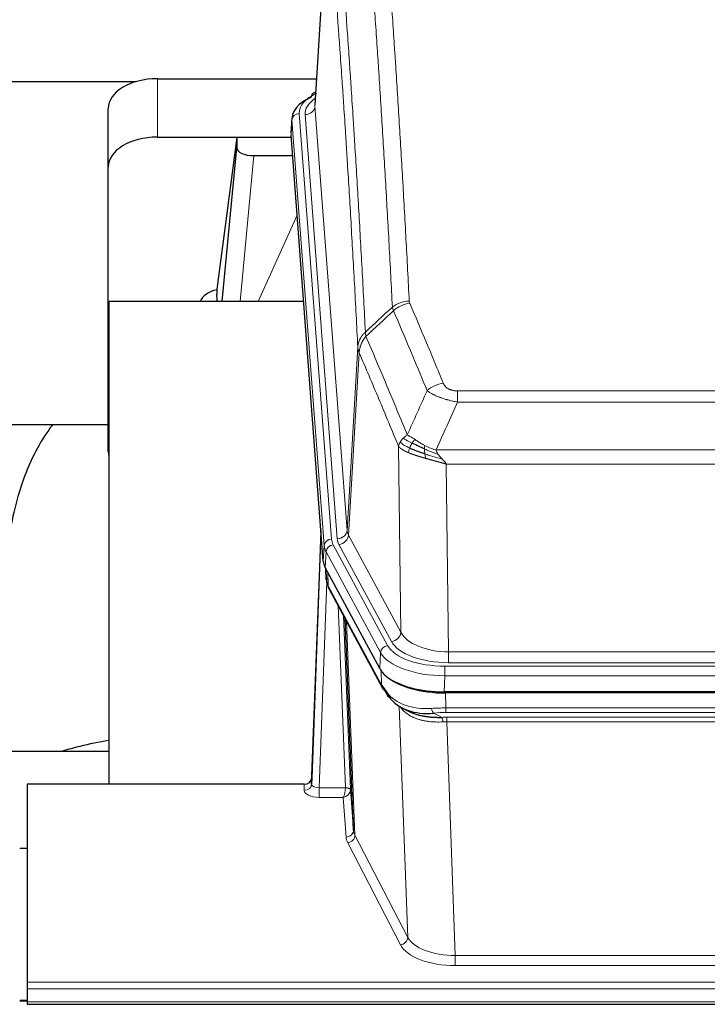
# Model space of a CAD drawing. Header units: inches. Extents: x 0 to 23760, y -13 to 16800.
# Tile 235 of 256: x 16444 to 16724, y 13635 to 14036. Entities that reach past the tile are written whole.
import ezdxf

# ---------------------------------------------------------------- set-up
doc = ezdxf.new("R2010")
doc.units = ezdxf.units.IN
doc.layers.add('1', color=7, linetype='Continuous', true_color=0xffffff)

msp = doc.modelspace()

# ---------------------------------------------------------------- linework, layer by layer
at = {"layer": '1', "color": 2, "linetype": 'Continuous', "lineweight": 25}
for p, q in [((16569.875, 14088.256), (16564.625, 14001.62)), ((16500.446, 14012.218), (16565.268, 14012.218)), ((16325.633, 14011.014), (16491.817, 14011.014)), ((16564.936, 14006.762), (16563.993, 14006.327)), ((16480.446, 13976.242), (16480.446, 14000.044)), ((16555.246, 13996.269), (16554.865, 13989.986)), ((16500.446, 13988.416), (16554.932, 13988.416)), ((16532.757, 13988.327), (16524.709, 13926.541)), ((16554.94, 13988.327), (16532.757, 13988.327)), ((16532.757, 13988.327), (16532.757, 13984.096)), ((16567.989, 13815.75), (16554.871, 13989.203)), ((16526.846, 13921.44), (16532.757, 13984.096)), ((16539.73, 13980.876), (16555.501, 13980.876)), ((16480.446, 13860.588), (16480.446, 13976.242)), ((16524.708, 13926.535), (16524.709, 13926.541)), ((16524.708, 13926.535), (16524.708, 13924.349)), ((16480.733, 13921.439), (16480.733, 13724.872)), ((16560.002, 13921.439), (16480.733, 13921.439)), ((16408.796, 13871.36), (16480.47, 13871.36)), ((16567.052, 13828.131), (16563.294, 13727.492)), ((16563.284, 13724.956), (16566.972, 13823.737)), ((16591.028, 13771.958), (16568.773, 13813.172)), ((16568.901, 13812.935), (16569.264, 13808.134)), ((16569.258, 13808.247), (16569.087, 13812.591)), ((16569.258, 13808.247), (16569.264, 13808.134)), ((16570.402, 13804.338), (16592.149, 13764.062)), ((16580.309, 13706.127), (16576.881, 13792.338)), ((16833.596, 13762.52), (16617.19, 13762.52)), ((16833.005, 13762.038), (16617.781, 13762.038)), ((16600.291, 13755.886), (16603.034, 13754.499)), ((16480.731, 13738.211), (16408.734, 13738.211)), ((16563.294, 13727.492), (16563.284, 13724.956)), ((16447.393, 13724.871), (16447.393, 13644.236)), ((16560.296, 13724.871), (16447.393, 13724.871)), ((16579.08, 13722.745), (16580.309, 13706.127)), ((16447.393, 13698.672), (16444.393, 13698.672)), ((16447.393, 13644.236), (16447.393, 13641.502)), ((16447.393, 13641.502), (16447.393, 13636.254)), ((16447.47, 13636.745), (16444.45, 13636.745)), ((16447.393, 13636.254), (16447.393, 13635.239)), ((16447.393, 13635.239), (17004.393, 13635.239))]:
    msp.add_line(p, q, dxfattribs=at)
at = {"layer": '1', "color": 110, "linetype": 'Continuous', "lineweight": 13}
for p, q in [((16569.877, 14087.634), (16564.629, 14001.044)), ((16500.446, 13988.416), (16500.446, 14012.218)), ((16564.629, 14001.044), (16577.696, 13828.271)), ((16555.252, 13995.483), (16554.871, 13989.203)), ((16568.362, 13822.122), (16555.252, 13995.483)), ((16558.246, 13998.053), (16571.356, 13824.692)), ((16560.637, 13997.618), (16573.704, 13824.845)), ((16539.73, 13980.876), (16534.123, 13921.44)), ((16541.535, 13921.44), (16557.332, 13956.662)), ((16577.696, 13828.271), (16582.072, 13902.948)), ((16582.628, 13900.614), (16578.277, 13826.362)), ((16622.722, 13885.067), (16828.064, 13885.067)), ((16622.722, 13880.503), (16622.722, 13885.067)), ((16828.064, 13880.503), (16622.722, 13880.503)), ((16599.629, 13786.819), (16598.671, 13862.469)), ((16613.99, 13861.024), (16836.796, 13861.024)), ((16832.683, 13855.28), (16618.103, 13855.28)), ((16618.103, 13855.28), (16619.071, 13778.784)), ((16578.277, 13826.362), (16599.629, 13786.819)), ((16567.989, 13815.75), (16568.362, 13822.122)), ((16569.147, 13819.545), (16568.773, 13813.172)), ((16591.321, 13778.479), (16569.147, 13819.545)), ((16572.054, 13822.401), (16594.228, 13781.336)), ((16595.753, 13783.01), (16574.401, 13822.554)), ((16568.904, 13812.931), (16569.258, 13808.247)), ((16569.824, 13811.225), (16570.043, 13805.668)), ((16569.407, 13807.276), (16566.276, 13723.424)), ((16570.043, 13805.668), (16591.79, 13765.392)), ((16577.083, 13723.511), (16574.06, 13797.562)), ((16576.187, 13793.622), (16579.08, 13722.745)), ((16577.427, 13791.327), (16580.894, 13704.116)), ((16591.028, 13771.958), (16591.321, 13778.479)), ((16619.071, 13774.37), (16619.071, 13778.784)), ((16619.071, 13778.784), (16831.715, 13778.784)), ((16591.79, 13765.392), (16591.614, 13771.028)), ((16617.483, 13772.946), (16833.303, 13772.946)), ((16617.483, 13769.041), (16617.483, 13772.946)), ((16831.715, 13774.37), (16619.071, 13774.37)), ((16617.483, 13769.041), (16617.19, 13762.52)), ((16833.303, 13769.041), (16617.483, 13769.041)), ((16617.781, 13762.038), (16617.972, 13755.947)), ((16602.379, 13662.502), (16598.943, 13756.642)), ((16617.972, 13754.081), (16617.972, 13755.947)), ((16617.972, 13755.947), (16832.814, 13755.947)), ((16612.948, 13753.853), (16616.401, 13752.108)), ((16832.814, 13754.081), (16617.972, 13754.081)), ((16618.314, 13750.274), (16618.314, 13752.139)), ((16618.314, 13752.139), (16832.472, 13752.139)), ((16618.314, 13750.274), (16621.788, 13655.098)), ((16832.472, 13750.274), (16618.314, 13750.274)), ((16560.285, 13722.423), (16560.296, 13724.871)), ((16566.276, 13723.424), (16566.276, 13719.509)), ((16566.276, 13723.424), (16577.082, 13723.424)), ((16566.276, 13719.509), (16576.119, 13719.509)), ((16577.312, 13703.36), (16576.119, 13719.509)), ((16580.894, 13704.116), (16602.379, 13662.502)), ((16599.471, 13659.439), (16577.986, 13701.053)), ((16621.788, 13655.098), (16621.788, 13650.997)), ((16621.788, 13655.098), (16828.998, 13655.098)), ((16828.998, 13650.997), (16621.788, 13650.997)), ((16447.393, 13644.236), (17004.393, 13644.236)), ((16447.393, 13641.502), (17004.393, 13641.502)), ((16444.45, 13636.519), (16447.47, 13636.519)), ((16447.393, 13636.254), (17004.393, 13636.254))]:
    msp.add_line(p, q, dxfattribs=at)
at = {"layer": '1', "color": 2, "linetype": 'Continuous', "lineweight": 25}
for centre, major_axis, ratio, start_param, end_param in [((16500.446, 14000.044), (-20, 0), 0.608706, 4.712389, 6.2831853), ((16582.265, 13995.766), (-27.03, 0.194), 0.4633579, 5.502135, 6.3212481), ((16565.251, 14003.603), (1.258, -2.724), 0.6272114, 3.1415983, 4.0254232), ((16500.446, 13976.242), (-20, 0), 0.608706, 4.712389, 6.2831853), ((16539.784, 13984.121), (7.027, 0.031), 0.4617281, 3.1395348, 4.7027345), ((16527.587, 13919.361), (10.208, 0), 0.7029015, 1.8567446, 2.8477011), ((16527.587, 13727.956), (-10.152, 515.152), 0.0020796, 5.097374, 5.1034778), ((16500.446, 13860.588), (-20, 0), 0.608706, 0, 0.1694742), ((16595.009, 13816.189), (27.037, 0.006), 0.4611335, 3.1763491, 3.3855005), ((16597.052, 13788.458), (-27.174, 22.247), 0.2659544, 0.2482962, 0.2802766), ((16595.902, 13817.734), (26.161, 11.46), 0.4493681, 3.0159633, 3.1613144), ((16573.756, 13806.559), (3.584, 1.776), 0.8816114, 2.7716102, 3.1419462), ((16617.248, 13775.004), (27.023, 0.034), 0.4619935, 3.3853572, 3.670307), ((16617.807, 13774.513), (27.01, 0.015), 0.4618579, 3.6271853, 4.7111791), ((16617.248, 13775.004), (27.023, 0.034), 0.4619935, 3.670307, 4.7096668), ((16618.622, 13748.513), (-27.355, 20.182), 0.1876908, 0.3765826, 0.5974134), ((16595.669, 13765.963), (3.52, 1.9), 0.8606628, 3.1415888, 3.5094104), ((16615.925, 13745.65), (-23.434, 19.972), 0.1471226, 0.3626514, 0.5834823), ((16597.446, 13763.281), (3.195, 2.407), 0.6715965, 2.6043549, 3.391291), ((16617.719, 13777.33), (23.359, 16.381), 0.7286412, 3.1732971, 4.057134), ((16560.296, 13727.584), (3, 0.002), 0.9042699, 4.7116987, 6.2488686)]:
    msp.add_ellipse(centre, major_axis=major_axis, ratio=ratio, start_param=start_param, end_param=end_param, dxfattribs=at)
at = {"layer": '1', "color": 110, "linetype": 'Continuous', "lineweight": 13}
for centre, major_axis, ratio, start_param, end_param in [((16582.265, 13998.427), (-24.034, 0.016), 0.461198, 5.4992389, 6.318352), ((16584.657, 13997.992), (-24.034, 0.016), 0.461198, 5.6862399, 6.318352), ((16565.251, 14003.603), (1.258, -2.724), 0.6272114, 2.6666598, 3.1415983), ((16560.637, 14001.166), (3.989, 0.302), 0.8864705, 4.6454478, 6.1638843), ((16558.246, 13995.392), (2.991, 0.226), 0.8864705, 1.5038552, 3.0222916), ((16603.026, 13913.319), (-9.987, -0.512), 0.8285973, 4.6699673, 5.4273767), ((16603.213, 13912.527), (-9.188, -3.948), 0.8056434, 4.3791539, 5.1247913), ((16616.875, 13880.065), (-9.245, -3.812), 0.7933159, 4.3962573, 5.1392153), ((16566.972, 13821.585), (0.214, 6.443), 0.0117452, 0.5090713, 1.2305416), ((16573.704, 13828.393), (3.989, 0.302), 0.8864705, 4.6454478, 6.1638843), ((16597.722, 13828.783), (20.038, 0.241), 0.4621297, 3.1708089, 3.3799603), ((16569.97, 13823.646), (2.998, -0.112), 0.4302668, 3.1576572, 3.7226285), ((16571.356, 13822.031), (2.991, 0.226), 0.8864705, 1.5038552, 3.0222916), ((16595.374, 13825.083), (24.033, 0.005), 0.4611335, 3.1763491, 3.3855005), ((16597.722, 13825.235), (24.033, 0.005), 0.4611335, 3.1763491, 3.3855005), ((16574.401, 13826.102), (3.52, 1.9), 0.8606628, 4.2773553, 5.7957917), ((16595.374, 13822.422), (-27.028, 0.171), 0.4605352, 0.0378207, 0.2469722), ((16572.054, 13819.74), (2.64, 1.425), 0.8606628, 1.1357626, 2.6541991), ((16597.053, 13788.458), (-27.539, 20.422), 0.1820472, 0.3394726, 0.3714525), ((16573.922, 13806.238), (3.52, 1.9), 0.8606628, 2.7414655, 3.1415888), ((16595.753, 13786.558), (3.52, 1.9), 0.8606628, 4.2773553, 5.7957917), ((16618.992, 13785.843), (-24.002, 0.049), 0.477994, 0.2537759, 1.5750883), ((16618.992, 13789.391), (-20.002, 0.126), 0.5302672, 0.2567917, 1.5781041), ((16594.228, 13778.675), (2.64, 1.425), 0.8606628, 1.1357626, 2.6541991), ((16617.534, 13784.043), (24.02, 0.03), 0.4619935, 3.3853572, 4.7096668), ((16617.534, 13781.382), (-27.018, 0.111), 0.4567867, 0.246464, 1.5707737), ((16595.669, 13765.963), (3.52, 1.9), 0.8606628, 2.7414655, 3.1415888), ((16617.719, 13777.33), (25.329, 12.681), 0.6929209, 3.2824386, 4.1662755), ((16618.622, 13748.513), (-27.015, 0.091), 0.2751837, 4.7373543, 4.9581852), ((16612.948, 13757.688), (-0.368, 3.983), 0.2964475, 2.0527062, 2.8396422), ((16618.622, 13744.678), (-23.017, 0.318), 0.4083138, 4.7462544, 4.9670852), ((16619.104, 13742.327), (-24.025, 0.387), 0.4081206, 4.7518285, 4.8316761), ((16616.401, 13748.273), (0.131, -3.998), 0.1099517, 2.0830946, 2.8518059), ((16619.104, 13738.491), (-20.023, 0.877), 0.5868264, 4.777515, 4.8573626), ((16560.285, 13725.047), (-3, 0.013), 0.8746179, 1.5745081, 3.1116779), ((16566.289, 13725.047), (3.004, 0.138), 0.5390598, 3.1127167, 4.683513), ((16576.119, 13722.132), (0.506, 2.997), 0.2740591, 3.694004, 5.2037138), ((16576.083, 13723.479), (-1.001, 0.011), 0.9036669, 3.0924534, 3.1882188), ((16577.082, 13722.563), (1.996, -0.13), 0.4297663, 0.0674602, 1.5988341), ((16577.083, 13722.65), (1.998, 0.082), 0.4302193, 0.0160628, 1.553239), ((16576.083, 13722.618), (2.996, 0.15), 0.8842154, 6.1784611, 6.2742266), ((16566.289, 13722.423), (6.003, 0.008), 0.4854373, 3.1388974, 4.7096937), ((16576.119, 13722.132), (2.669, 1.608), 0.8008031, 4.262859, 5.7725688), ((16577.312, 13705.984), (-2.992, -0.221), 0.8740585, 1.5062672, 3.1117425), ((16600.312, 13703.758), (-23.014, 0.002), 0.4845187, 0.0358431, 0.2451673), ((16577.986, 13703.677), (-2.666, -1.376), 0.8484453, 1.1579292, 2.76165), ((16600.312, 13706.382), (-20.016, 0.121), 0.4848834, 0.0387668, 0.248091), ((16599.471, 13662.063), (-2.666, -1.376), 0.8484453, 1.1579292, 2.76165), ((16621.794, 13662.148), (23.012, 0.004), 0.4845836, 3.3866449, 4.7120269), ((16621.794, 13664.772), (-20.013, 0.104), 0.483363, 0.2476114, 1.5729934)]:
    msp.add_ellipse(centre, major_axis=major_axis, ratio=ratio, start_param=start_param, end_param=end_param, dxfattribs=at)
for points, knots in [([(16591.068, 14104.259), (16591.625, 14097.64), (16592.726, 14084.149), (16594.333, 14063.165), (16595.376, 14048.676), (16596.146, 14037.621), (16596.529, 14032.047), (16596.907, 14026.403), (16597.158, 14022.624), (16597.284, 14020.727), (16597.907, 14011.203), (16598.398, 14003.461), (16599.124, 13991.666), (16599.364, 13987.704), (16599.839, 13979.721), (16600.075, 13975.7), (16600.777, 13963.547), (16601.698, 13947.105), (16602.588, 13930.187), (16603.026, 13921.608)], [0, 0, 0, 0, 0.125, 0.25, 0.375, 0.375, 0.4375, 0.46875, 0.46875, 0.5, 0.5, 0.625, 0.625, 0.6875, 0.6875, 0.75, 0.75, 0.875, 1, 1, 1, 1]), ([(16596.158, 13919.232), (16595.72, 13927.8), (16594.829, 13944.699), (16593.907, 13961.122), (16593.204, 13973.26), (16592.968, 13977.277), (16592.491, 13985.25), (16592.251, 13989.207), (16591.525, 14000.988), (16591.033, 14008.721), (16590.408, 14018.234), (16590.283, 14020.129), (16590.031, 14023.903), (16589.653, 14029.541), (16589.27, 14035.109), (16588.498, 14046.15), (16587.454, 14060.623), (16585.845, 14081.583), (16584.742, 14095.058), (16584.184, 14101.67)], [0, 0, 0, 0, 0.125, 0.25, 0.25, 0.3125, 0.3125, 0.375, 0.375, 0.5, 0.5, 0.53125, 0.53125, 0.5625, 0.625, 0.625, 0.75, 0.875, 1, 1, 1, 1]), ([(16572.932, 14094.25), (16573.504, 14087.559), (16574.631, 14073.916), (16576.277, 14052.675), (16577.343, 14037.995), (16578.131, 14026.792), (16578.523, 14021.142), (16578.974, 14014.464), (16579.167, 14011.584), (16579.295, 14009.661), (16579.359, 14008.696), (16579.677, 14003.867), (16580.057, 13998.023), (16580.495, 13991.123), (16580.681, 13988.148), (16580.806, 13986.161), (16580.867, 13985.165), (16581.424, 13976.187), (16582.396, 13959.98), (16583.807, 13934.927), (16584.716, 13917.731), (16585.162, 13909.009)], [0, 0, 0, 0, 0.125, 0.25, 0.375, 0.375, 0.4375, 0.46875, 0.484375, 0.484375, 0.5, 0.5, 0.5625, 0.59375, 0.609375, 0.609375, 0.625, 0.625, 0.75, 0.875, 1, 1, 1, 1]), ([(16582.072, 13902.948), (16581.627, 13911.642), (16580.722, 13928.784), (16579.315, 13953.758), (16578.345, 13969.916), (16577.79, 13978.866), (16577.728, 13979.859), (16577.605, 13981.84), (16577.419, 13984.806), (16576.982, 13991.685), (16576.603, 13997.511), (16576.285, 14002.326), (16576.222, 14003.288), (16576.094, 14005.206), (16575.902, 14008.077), (16575.452, 14014.735), (16575.062, 14020.368), (16574.276, 14031.539), (16573.212, 14046.175), (16571.571, 14067.357), (16570.447, 14080.961), (16569.877, 14087.634)], [0, 0, 0, 0, 0.125, 0.25, 0.375, 0.375, 0.390625, 0.390625, 0.40625, 0.4375, 0.5, 0.5, 0.515625, 0.515625, 0.53125, 0.5625, 0.625, 0.625, 0.75, 0.875, 1, 1, 1, 1]), ([(16603.213, 13920.813), (16603.157, 13920.944), (16603.114, 13921.075), (16603.052, 13921.34), (16603.033, 13921.474), (16603.026, 13921.608)], [0, 0, 0, 0, 0.5, 0.5, 1, 1, 1, 1]), ([(16603.213, 13920.813), (16605.499, 13915.472), (16607.78, 13910.086), (16611.196, 13901.937), (16612.333, 13899.21), (16614.606, 13893.732), (16615.741, 13890.982), (16616.875, 13888.221)], [0, 0, 0, 0, 0.5, 0.5, 0.75, 0.75, 1, 1, 1, 1]), ([(16610.295, 13885.163), (16609.159, 13887.922), (16608.023, 13890.67), (16605.748, 13896.142), (16604.609, 13898.867), (16601.189, 13907.008), (16598.905, 13912.39), (16596.617, 13917.726)], [0, 0, 0, 0, 0.25, 0.25, 0.5, 0.5, 1, 1, 1, 1]), ([(16582.072, 13902.948), (16582.073, 13902.963), (16582.075, 13902.993), (16582.078, 13903.037), (16582.081, 13903.082), (16582.085, 13903.127), (16582.089, 13903.172), (16582.093, 13903.217), (16582.097, 13903.261), (16582.102, 13903.306), (16582.107, 13903.351), (16582.112, 13903.396), (16582.117, 13903.44), (16582.123, 13903.485), (16582.128, 13903.53), (16582.135, 13903.574), (16582.141, 13903.619), (16582.147, 13903.663), (16582.154, 13903.708), (16582.161, 13903.752), (16582.169, 13903.797), (16582.176, 13903.841), (16582.184, 13903.886), (16582.192, 13903.93), (16582.201, 13903.975), (16582.209, 13904.019), (16582.218, 13904.063), (16582.227, 13904.107), (16582.237, 13904.152), (16582.246, 13904.196), (16582.256, 13904.24), (16582.266, 13904.284), (16582.277, 13904.328), (16582.287, 13904.372), (16582.298, 13904.416), (16582.309, 13904.46), (16582.321, 13904.504), (16582.332, 13904.548), (16582.344, 13904.592), (16582.356, 13904.635), (16582.369, 13904.679), (16582.381, 13904.723), (16582.394, 13904.766), (16582.407, 13904.81), (16582.421, 13904.853), (16582.434, 13904.897), (16582.448, 13904.94), (16582.462, 13904.983), (16582.477, 13905.027), (16582.491, 13905.07), (16582.506, 13905.113), (16582.521, 13905.156), (16582.536, 13905.199), (16582.552, 13905.242), (16582.568, 13905.285), (16582.584, 13905.328), (16582.6, 13905.37), (16582.616, 13905.413), (16582.633, 13905.456), (16582.65, 13905.498), (16582.667, 13905.541), (16582.685, 13905.583), (16582.703, 13905.625), (16582.721, 13905.668), (16582.739, 13905.71), (16582.757, 13905.752), (16582.776, 13905.794), (16582.795, 13905.836), (16582.814, 13905.878), (16582.833, 13905.92), (16582.853, 13905.961), (16582.873, 13906.003), (16582.893, 13906.044), (16582.913, 13906.086), (16582.934, 13906.127), (16582.954, 13906.169), (16582.982, 13906.222), (16583.015, 13906.287), (16583.056, 13906.364), (16583.098, 13906.44), (16583.14, 13906.516), (16583.183, 13906.592), (16583.227, 13906.668), (16583.272, 13906.743), (16583.318, 13906.818), (16583.364, 13906.893), (16583.411, 13906.967), (16583.459, 13907.041), (16583.508, 13907.114), (16583.557, 13907.188), (16583.608, 13907.26), (16583.658, 13907.333), (16583.71, 13907.405), (16583.763, 13907.477), (16583.816, 13907.548), (16583.87, 13907.619), (16583.924, 13907.69), (16583.98, 13907.76), (16584.036, 13907.83), (16584.093, 13907.899), (16584.15, 13907.968), (16584.208, 13908.036), (16584.267, 13908.104), (16584.327, 13908.172), (16584.387, 13908.239), (16584.448, 13908.306), (16584.509, 13908.372), (16584.572, 13908.438), (16584.635, 13908.504), (16584.698, 13908.569), (16584.763, 13908.633), (16584.827, 13908.697), (16584.893, 13908.761), (16584.959, 13908.824), (16585.026, 13908.886), (16585.093, 13908.948), (16585.139, 13908.989), (16585.162, 13909.009)], [0, 0, 0, 0, 0.0066687, 0.0133374, 0.0200061, 0.0266746, 0.0333432, 0.0400116, 0.0466801, 0.0533484, 0.0600168, 0.066685, 0.0733532, 0.0800214, 0.0866895, 0.0933575, 0.1000255, 0.1066935, 0.1133614, 0.1200292, 0.126697, 0.1333647, 0.1400324, 0.1467001, 0.1533676, 0.1600352, 0.1667026, 0.1733701, 0.1800374, 0.1867047, 0.193372, 0.2000392, 0.2067064, 0.2133735, 0.2200405, 0.2267075, 0.2333745, 0.2400414, 0.2467082, 0.253375, 0.2600418, 0.2667085, 0.2733751, 0.2800417, 0.2867082, 0.2933747, 0.3000412, 0.3067075, 0.3133739, 0.3200401, 0.3267064, 0.3333725, 0.3400387, 0.3467047, 0.3533708, 0.3600367, 0.3667026, 0.3733685, 0.3800343, 0.3867001, 0.3933658, 0.4000315, 0.4066971, 0.4133626, 0.4200281, 0.4266936, 0.433359, 0.4400243, 0.4466896, 0.4533549, 0.4600201, 0.4666852, 0.4733503, 0.4800154, 0.4866804, 0.4933453, 0.5000102, 0.5125098, 0.5250093, 0.5375088, 0.5500082, 0.5625077, 0.5750071, 0.5875066, 0.600006, 0.6125054, 0.6250049, 0.6375043, 0.6500037, 0.6625032, 0.6750026, 0.6875021, 0.7000016, 0.7125011, 0.7250006, 0.7375001, 0.7499997, 0.7624993, 0.7749989, 0.7874985, 0.7999982, 0.812498, 0.8249977, 0.8374975, 0.8499974, 0.8624973, 0.8749972, 0.8874972, 0.8999973, 0.9124974, 0.9249976, 0.9374978, 0.9499981, 0.9624985, 0.9749989, 0.9874994, 1, 1, 1, 1]), ([(16582.628, 13900.614), (16582.65, 13901.197), (16582.727, 13901.785), (16582.991, 13902.952), (16583.177, 13903.531), (16583.648, 13904.662), (16583.934, 13905.215), (16584.592, 13906.279), (16584.965, 13906.789), (16585.374, 13907.272)], [0, 0, 0, 0, 0.25, 0.25, 0.5, 0.5, 0.75, 0.75, 1, 1, 1, 1]), ([(16585.374, 13907.272), (16585.299, 13907.566), (16585.256, 13907.869), (16585.198, 13908.459), (16585.182, 13908.746), (16585.162, 13909.009)], [0, 0, 0, 0, 0.5, 0.5, 1, 1, 1, 1]), ([(16585.374, 13907.272), (16588.196, 13900.717), (16591.011, 13894.093), (16595.225, 13884.054), (16596.628, 13880.69), (16599.43, 13873.928), (16600.83, 13870.53), (16602.227, 13867.115)], [0, 0, 0, 0, 0.5, 0.5, 0.75, 0.75, 1, 1, 1, 1]), ([(16582.628, 13900.614), (16582.623, 13900.627), (16582.613, 13900.652), (16582.598, 13900.69), (16582.583, 13900.729), (16582.568, 13900.768), (16582.552, 13900.808), (16582.537, 13900.849), (16582.522, 13900.89), (16582.506, 13900.932), (16582.491, 13900.975), (16582.475, 13901.018), (16582.46, 13901.062), (16582.445, 13901.106), (16582.429, 13901.151), (16582.414, 13901.196), (16582.399, 13901.243), (16582.384, 13901.29), (16582.369, 13901.337), (16582.355, 13901.385), (16582.34, 13901.434), (16582.325, 13901.483), (16582.311, 13901.533), (16582.297, 13901.584), (16582.283, 13901.635), (16582.27, 13901.687), (16582.256, 13901.739), (16582.236, 13901.823), (16582.21, 13901.936), (16582.181, 13902.073), (16582.158, 13902.2), (16582.138, 13902.317), (16582.122, 13902.424), (16582.11, 13902.521), (16582.1, 13902.608), (16582.092, 13902.686), (16582.086, 13902.753), (16582.081, 13902.81), (16582.078, 13902.856), (16582.075, 13902.893), (16582.074, 13902.92), (16582.073, 13902.937), (16582.072, 13902.945), (16582.072, 13902.948)], [0, 0, 0, 0, 0.0155037, 0.0313049, 0.0474035, 0.0637997, 0.0804935, 0.097485, 0.1147743, 0.1323613, 0.1502462, 0.1684289, 0.1869096, 0.2056883, 0.224765, 0.2441397, 0.2638126, 0.2837835, 0.3040527, 0.32462, 0.3454856, 0.3666494, 0.3881116, 0.409872, 0.4319308, 0.454288, 0.4769435, 0.4998975, 0.5635611, 0.6228928, 0.6778927, 0.7285606, 0.7748966, 0.8169007, 0.8545729, 0.8879131, 0.9169214, 0.9415977, 0.9619421, 0.9779545, 0.989635, 0.9969835, 1, 1, 1, 1]), ([(16598.671, 13862.469), (16597.34, 13865.71), (16596.008, 13868.936), (16593.34, 13875.355), (16592.005, 13878.55), (16587.994, 13888.086), (16585.314, 13894.381), (16582.628, 13900.614)], [0, 0, 0, 0, 0.25, 0.25, 0.5, 0.5, 1, 1, 1, 1]), ([(16622.722, 13885.067), (16622.539, 13885.067), (16622.357, 13885.071), (16621.993, 13885.09), (16621.813, 13885.104), (16621.458, 13885.142), (16621.282, 13885.166), (16620.936, 13885.225), (16620.764, 13885.259), (16620.554, 13885.309), (16620.512, 13885.32), (16620.428, 13885.341), (16620.303, 13885.374), (16620.182, 13885.41), (16619.943, 13885.484), (16619.635, 13885.593), (16619.348, 13885.721), (16619.175, 13885.806), (16619.141, 13885.823), (16619.073, 13885.858), (16619.039, 13885.876), (16618.939, 13885.93), (16618.874, 13885.967), (16618.685, 13886.08), (16618.565, 13886.159), (16618.339, 13886.321), (16618.232, 13886.405), (16618.029, 13886.578), (16617.933, 13886.667), (16617.82, 13886.781), (16617.798, 13886.804), (16617.754, 13886.85), (16617.732, 13886.873), (16617.669, 13886.943), (16617.628, 13886.99), (16617.509, 13887.132), (16617.435, 13887.227), (16617.298, 13887.421), (16617.235, 13887.519), (16617.058, 13887.815), (16616.959, 13888.016), (16616.875, 13888.221)], [0, 0, 0, 0, 0.0625, 0.0625, 0.125, 0.125, 0.1875, 0.1875, 0.25, 0.25, 0.265625, 0.265625, 0.28125, 0.3125, 0.3125, 0.375, 0.4375, 0.4375, 0.453125, 0.453125, 0.46875, 0.46875, 0.5, 0.5, 0.5625, 0.5625, 0.625, 0.625, 0.6875, 0.6875, 0.703125, 0.703125, 0.71875, 0.71875, 0.75, 0.75, 0.8125, 0.8125, 0.875, 0.875, 1, 1, 1, 1]), ([(16622.722, 13880.503), (16622.387, 13880.564), (16622.054, 13880.627), (16621.391, 13880.761), (16621.062, 13880.83), (16620.087, 13881.048), (16619.449, 13881.204), (16618.746, 13881.393), (16618.668, 13881.414), (16618.513, 13881.456), (16618.435, 13881.478), (16618.204, 13881.543), (16618.051, 13881.587), (16617.596, 13881.721), (16617.002, 13881.903), (16616.429, 13882.095), (16616.008, 13882.242), (16615.799, 13882.316), (16615.593, 13882.392), (16615.457, 13882.443), (16615.389, 13882.468), (16614.784, 13882.698), (16614.276, 13882.909), (16613.557, 13883.232), (16613.324, 13883.342), (16612.986, 13883.508), (16612.875, 13883.563), (16612.656, 13883.675), (16612.549, 13883.731), (16612.021, 13884.013), (16611.633, 13884.241), (16610.919, 13884.699), (16610.592, 13884.93), (16610.295, 13885.163)], [0, 0, 0, 0, 0.0625, 0.0625, 0.125, 0.125, 0.25, 0.25, 0.265625, 0.265625, 0.28125, 0.28125, 0.3125, 0.3125, 0.375, 0.4375, 0.4375, 0.46875, 0.484375, 0.484375, 0.5, 0.5, 0.625, 0.625, 0.6875, 0.6875, 0.71875, 0.71875, 0.75, 0.75, 0.875, 0.875, 1, 1, 1, 1]), ([(16600.52, 13865.771), (16600.766, 13866.015), (16601.033, 13866.25), (16601.603, 13866.7), (16601.907, 13866.914), (16602.227, 13867.115)], [0, 0, 0, 0, 0.5, 0.5, 1, 1, 1, 1]), ([(16605.403, 13865.22), (16605.104, 13865.414), (16604.814, 13865.602), (16603.687, 13866.322), (16602.921, 13866.788), (16602.227, 13867.115)], [0, 0, 0, 0, 0.25, 0.25, 1, 1, 1, 1]), ([(16598.671, 13862.469), (16598.728, 13862.755), (16598.81, 13863.043), (16599.024, 13863.615), (16599.155, 13863.901), (16599.31, 13864.182)], [0, 0, 0, 0, 0.5, 0.5, 1, 1, 1, 1]), ([(16599.31, 13864.182), (16599.466, 13864.458), (16599.646, 13864.729), (16600.051, 13865.26), (16600.275, 13865.52), (16600.52, 13865.771)], [0, 0, 0, 0, 0.5, 0.5, 1, 1, 1, 1]), ([(16603.193, 13861.767), (16602.758, 13861.971), (16602.348, 13862.175), (16600.818, 13862.99), (16599.922, 13863.598), (16599.31, 13864.182)], [0, 0, 0, 0, 0.25, 0.25, 1, 1, 1, 1]), ([(16604.179, 13863.84), (16603.807, 13864.027), (16603.451, 13864.21), (16602.09, 13864.916), (16601.219, 13865.388), (16600.52, 13865.771)], [0, 0, 0, 0, 0.25, 0.25, 1, 1, 1, 1]), ([(16603.193, 13861.767), (16603.224, 13861.855), (16603.256, 13861.944), (16603.39, 13862.301), (16603.504, 13862.572), (16603.753, 13863.1), (16603.889, 13863.358), (16604.081, 13863.683), (16604.129, 13863.762), (16604.179, 13863.84)], [0, 0, 0, 0, 0.125, 0.125, 0.5, 0.5, 0.875, 0.875, 1, 1, 1, 1]), ([(16604.179, 13863.84), (16604.277, 13863.995), (16604.379, 13864.143), (16604.636, 13864.487), (16604.793, 13864.671), (16605.104, 13864.986), (16605.257, 13865.118), (16605.403, 13865.22)], [0, 0, 0, 0, 0.25, 0.25, 0.625, 0.625, 1, 1, 1, 1]), ([(16609.372, 13862.812), (16609.192, 13862.908), (16609.014, 13863.005), (16608.306, 13863.4), (16607.792, 13863.707), (16606.798, 13864.321), (16606.318, 13864.628), (16605.704, 13865.025), (16605.552, 13865.123), (16605.403, 13865.22)], [0, 0, 0, 0, 0.125, 0.125, 0.5, 0.5, 0.875, 0.875, 1, 1, 1, 1]), ([(16602.703, 13859.921), (16602.691, 13859.926), (16602.668, 13859.936), (16602.633, 13859.951), (16602.598, 13859.966), (16602.562, 13859.981), (16602.526, 13859.997), (16602.489, 13860.012), (16602.452, 13860.028), (16602.415, 13860.045), (16602.377, 13860.061), (16602.339, 13860.078), (16602.3, 13860.095), (16602.262, 13860.112), (16602.223, 13860.129), (16602.183, 13860.147), (16602.143, 13860.165), (16602.103, 13860.183), (16602.063, 13860.201), (16602.022, 13860.219), (16601.981, 13860.238), (16601.94, 13860.257), (16601.898, 13860.276), (16601.856, 13860.296), (16601.814, 13860.316), (16601.772, 13860.336), (16601.729, 13860.356), (16601.686, 13860.376), (16601.643, 13860.397), (16601.599, 13860.418), (16601.556, 13860.439), (16601.512, 13860.46), (16601.468, 13860.482), (16601.423, 13860.504), (16601.379, 13860.526), (16601.334, 13860.549), (16601.29, 13860.571), (16601.245, 13860.594), (16601.199, 13860.617), (16601.154, 13860.641), (16601.109, 13860.665), (16601.063, 13860.688), (16601.018, 13860.713), (16600.972, 13860.737), (16600.926, 13860.762), (16600.88, 13860.787), (16600.834, 13860.812), (16600.788, 13860.838), (16600.742, 13860.863), (16600.696, 13860.89), (16600.649, 13860.916), (16600.603, 13860.942), (16600.557, 13860.969), (16600.511, 13860.996), (16600.465, 13861.024), (16600.418, 13861.052), (16600.372, 13861.079), (16600.326, 13861.108), (16600.28, 13861.136), (16600.234, 13861.165), (16600.188, 13861.194), (16600.142, 13861.223), (16600.097, 13861.253), (16600.051, 13861.283), (16600.006, 13861.313), (16599.96, 13861.343), (16599.915, 13861.374), (16599.87, 13861.405), (16599.825, 13861.436), (16599.781, 13861.468), (16599.736, 13861.5), (16599.692, 13861.532), (16599.648, 13861.564), (16599.605, 13861.597), (16599.561, 13861.63), (16599.518, 13861.663), (16599.475, 13861.697), (16599.433, 13861.731), (16599.39, 13861.765), (16599.349, 13861.8), (16599.307, 13861.834), (16599.266, 13861.869), (16599.225, 13861.905), (16599.185, 13861.94), (16599.145, 13861.976), (16599.105, 13862.012), (16599.066, 13862.049), (16599.028, 13862.086), (16598.99, 13862.123), (16598.952, 13862.16), (16598.915, 13862.198), (16598.878, 13862.236), (16598.842, 13862.274), (16598.807, 13862.312), (16598.772, 13862.351), (16598.738, 13862.39), (16598.704, 13862.43), (16598.682, 13862.456), (16598.671, 13862.469)], [0, 0, 0, 0, 0.0060657, 0.012223, 0.0184718, 0.0248123, 0.0312443, 0.0377679, 0.0443831, 0.0510899, 0.0578883, 0.0647782, 0.0717598, 0.0788329, 0.0859977, 0.093254, 0.1006019, 0.1080414, 0.1155725, 0.1231952, 0.1309095, 0.1387154, 0.1466129, 0.1546019, 0.1626826, 0.1708549, 0.1791188, 0.1874742, 0.1959213, 0.20446, 0.2130903, 0.2218121, 0.2306256, 0.2395307, 0.2485274, 0.2576156, 0.2667955, 0.276067, 0.2854301, 0.2948848, 0.3044311, 0.314069, 0.3237985, 0.3336196, 0.3435324, 0.3535367, 0.3636326, 0.3738202, 0.3840993, 0.3944701, 0.4049324, 0.4154864, 0.426132, 0.4368691, 0.4476979, 0.4586183, 0.4696303, 0.480734, 0.4919292, 0.503216, 0.5145945, 0.5260645, 0.5376262, 0.5492795, 0.5610244, 0.5728609, 0.584789, 0.5968087, 0.60892, 0.621123, 0.6334175, 0.6458037, 0.6582815, 0.6708509, 0.6835119, 0.6962645, 0.7091087, 0.7220445, 0.735072, 0.748191, 0.7614017, 0.774704, 0.7880979, 0.8015834, 0.8151605, 0.8288293, 0.8425896, 0.8564416, 0.8703852, 0.8844204, 0.8985472, 0.9127656, 0.9270756, 0.9414773, 0.9559705, 0.9705554, 0.9852319, 1, 1, 1, 1]), ([(16602.703, 13859.921), (16602.738, 13860.102), (16602.781, 13860.307), (16602.886, 13860.753), (16602.949, 13860.994), (16603.075, 13861.416), (16603.131, 13861.59), (16603.193, 13861.767)], [0, 0, 0, 0, 0.375, 0.375, 0.75, 0.75, 1, 1, 1, 1]), ([(16609.705, 13857.589), (16609.684, 13857.596), (16609.64, 13857.608), (16609.574, 13857.627), (16609.508, 13857.646), (16609.442, 13857.664), (16609.376, 13857.683), (16609.309, 13857.702), (16609.243, 13857.721), (16609.177, 13857.74), (16609.111, 13857.759), (16609.044, 13857.778), (16608.978, 13857.798), (16608.911, 13857.817), (16608.845, 13857.836), (16608.778, 13857.855), (16608.711, 13857.875), (16608.645, 13857.894), (16608.578, 13857.914), (16608.511, 13857.933), (16608.444, 13857.953), (16608.378, 13857.973), (16608.311, 13857.992), (16608.244, 13858.012), (16608.177, 13858.032), (16608.11, 13858.052), (16608.043, 13858.072), (16607.976, 13858.092), (16607.909, 13858.112), (16607.842, 13858.132), (16607.775, 13858.152), (16607.708, 13858.172), (16607.641, 13858.192), (16607.573, 13858.213), (16607.506, 13858.233), (16607.439, 13858.253), (16607.372, 13858.274), (16607.305, 13858.295), (16607.238, 13858.315), (16607.171, 13858.336), (16607.104, 13858.357), (16607.037, 13858.377), (16606.97, 13858.398), (16606.903, 13858.419), (16606.835, 13858.44), (16606.768, 13858.461), (16606.701, 13858.482), (16606.634, 13858.503), (16606.568, 13858.525), (16606.501, 13858.546), (16606.434, 13858.567), (16606.367, 13858.589), (16606.3, 13858.61), (16606.233, 13858.632), (16606.166, 13858.653), (16606.1, 13858.675), (16606.033, 13858.697), (16605.967, 13858.718), (16605.9, 13858.74), (16605.833, 13858.762), (16605.767, 13858.784), (16605.701, 13858.806), (16605.634, 13858.828), (16605.568, 13858.85), (16605.502, 13858.873), (16605.436, 13858.895), (16605.37, 13858.917), (16605.304, 13858.94), (16605.238, 13858.962), (16605.172, 13858.985), (16605.106, 13859.008), (16605.041, 13859.03), (16604.975, 13859.053), (16604.91, 13859.076), (16604.845, 13859.099), (16604.779, 13859.122), (16604.714, 13859.145), (16604.649, 13859.168), (16604.584, 13859.191), (16604.519, 13859.215), (16604.455, 13859.238), (16604.39, 13859.261), (16604.326, 13859.285), (16604.261, 13859.308), (16604.197, 13859.332), (16604.133, 13859.356), (16604.069, 13859.38), (16604.005, 13859.403), (16603.942, 13859.427), (16603.878, 13859.451), (16603.815, 13859.475), (16603.752, 13859.5), (16603.688, 13859.524), (16603.626, 13859.548), (16603.563, 13859.572), (16603.5, 13859.597), (16603.438, 13859.621), (16603.375, 13859.646), (16603.313, 13859.671), (16603.251, 13859.695), (16603.19, 13859.72), (16603.128, 13859.745), (16603.067, 13859.77), (16603.006, 13859.795), (16602.945, 13859.82), (16602.884, 13859.845), (16602.823, 13859.87), (16602.763, 13859.896), (16602.723, 13859.913), (16602.703, 13859.921)], [0, 0, 0, 0, 0.0082024, 0.0164263, 0.0246716, 0.0329384, 0.0412265, 0.0495362, 0.0578672, 0.0662198, 0.0745938, 0.0829892, 0.0914062, 0.0998446, 0.1083045, 0.1167859, 0.1252887, 0.1338131, 0.1423589, 0.1509263, 0.1595151, 0.1681255, 0.1767574, 0.1854108, 0.1940858, 0.2027822, 0.2115002, 0.2202398, 0.2290008, 0.2377835, 0.2465876, 0.2554134, 0.2642606, 0.2731295, 0.2820199, 0.2909319, 0.2998654, 0.3088206, 0.3177973, 0.3267956, 0.3358154, 0.3448569, 0.35392, 0.3630047, 0.3721109, 0.3812388, 0.3903883, 0.3995594, 0.4087522, 0.4179665, 0.4272025, 0.4364601, 0.4457393, 0.4550402, 0.4643627, 0.4737069, 0.4830727, 0.4924601, 0.5018692, 0.5113, 0.5207524, 0.5302265, 0.5397222, 0.5492397, 0.5587788, 0.5683395, 0.577922, 0.5875261, 0.5971519, 0.6067994, 0.6164686, 0.6261595, 0.6358721, 0.6456064, 0.6553624, 0.6651401, 0.6749395, 0.6847606, 0.6946034, 0.704468, 0.7143542, 0.7242622, 0.734192, 0.7441434, 0.7541166, 0.7641115, 0.7741282, 0.7841666, 0.7942268, 0.8043087, 0.8144123, 0.8245377, 0.8346848, 0.8448538, 0.8550444, 0.8652568, 0.875491, 0.885747, 0.8960247, 0.9063242, 0.9166455, 0.9269886, 0.9373534, 0.9477401, 0.9581485, 0.9685787, 0.9790306, 0.9895044, 1, 1, 1, 1]), ([(16609.222, 13861.443), (16609.22, 13861.598), (16609.222, 13861.746), (16609.235, 13862.089), (16609.251, 13862.273), (16609.3, 13862.585), (16609.332, 13862.714), (16609.372, 13862.812)], [0, 0, 0, 0, 0.25, 0.25, 0.625, 0.625, 1, 1, 1, 1]), ([(16614.861, 13859.125), (16613.451, 13859.647), (16612.014, 13860.23), (16610.143, 13861.035), (16609.68, 13861.239), (16609.222, 13861.443)], [0, 0, 0, 0, 0.75, 0.75, 1, 1, 1, 1]), ([(16609.391, 13859.382), (16609.379, 13859.47), (16609.367, 13859.557), (16609.322, 13859.91), (16609.294, 13860.179), (16609.25, 13860.704), (16609.235, 13860.962), (16609.225, 13861.286), (16609.223, 13861.365), (16609.222, 13861.443)], [0, 0, 0, 0, 0.125, 0.125, 0.5, 0.5, 0.875, 0.875, 1, 1, 1, 1]), ([(16613.99, 13861.024), (16612.77, 13861.289), (16611.594, 13861.732), (16610.1, 13862.435), (16609.733, 13862.62), (16609.372, 13862.812)], [0, 0, 0, 0, 0.75, 0.75, 1, 1, 1, 1]), ([(16609.705, 13857.589), (16609.672, 13857.761), (16609.633, 13857.957), (16609.551, 13858.389), (16609.508, 13858.624), (16609.441, 13859.037), (16609.415, 13859.208), (16609.391, 13859.382)], [0, 0, 0, 0, 0.375, 0.375, 0.75, 0.75, 1, 1, 1, 1]), ([(16616.532, 13857.228), (16614.76, 13857.732), (16612.93, 13858.262), (16610.556, 13859.004), (16609.969, 13859.192), (16609.391, 13859.382)], [0, 0, 0, 0, 0.75, 0.75, 1, 1, 1, 1]), ([(16614.861, 13859.125), (16614.743, 13859.283), (16614.632, 13859.44), (16614.384, 13859.834), (16614.259, 13860.071), (16614.073, 13860.546), (16614.011, 13860.785), (16613.99, 13861.024)], [0, 0, 0, 0, 0.25, 0.25, 0.625, 0.625, 1, 1, 1, 1]), ([(16616.532, 13857.228), (16616.458, 13857.308), (16616.384, 13857.387), (16616.088, 13857.705), (16615.866, 13857.942), (16615.439, 13858.416), (16615.234, 13858.653), (16614.981, 13858.968), (16614.92, 13859.046), (16614.861, 13859.125)], [0, 0, 0, 0, 0.125, 0.125, 0.5, 0.5, 0.875, 0.875, 1, 1, 1, 1]), ([(16618.103, 13855.28), (16618.081, 13855.286), (16618.037, 13855.299), (16617.97, 13855.317), (16617.904, 13855.336), (16617.837, 13855.355), (16617.77, 13855.374), (16617.703, 13855.393), (16617.636, 13855.412), (16617.569, 13855.431), (16617.502, 13855.45), (16617.435, 13855.469), (16617.368, 13855.488), (16617.3, 13855.506), (16617.232, 13855.525), (16617.165, 13855.544), (16617.097, 13855.563), (16617.029, 13855.582), (16616.961, 13855.601), (16616.893, 13855.62), (16616.825, 13855.639), (16616.757, 13855.658), (16616.688, 13855.677), (16616.62, 13855.696), (16616.551, 13855.715), (16616.483, 13855.734), (16616.414, 13855.753), (16616.345, 13855.771), (16616.276, 13855.79), (16616.207, 13855.809), (16616.138, 13855.828), (16616.069, 13855.847), (16616, 13855.866), (16615.93, 13855.885), (16615.861, 13855.904), (16615.791, 13855.923), (16615.722, 13855.942), (16615.652, 13855.961), (16615.582, 13855.98), (16615.513, 13856), (16615.443, 13856.019), (16615.373, 13856.038), (16615.303, 13856.057), (16615.232, 13856.076), (16615.162, 13856.095), (16615.092, 13856.114), (16615.022, 13856.133), (16614.951, 13856.152), (16614.881, 13856.171), (16614.81, 13856.19), (16614.74, 13856.21), (16614.669, 13856.229), (16614.598, 13856.248), (16614.527, 13856.267), (16614.457, 13856.286), (16614.386, 13856.305), (16614.315, 13856.325), (16614.244, 13856.344), (16614.173, 13856.363), (16614.101, 13856.382), (16614.03, 13856.402), (16613.959, 13856.421), (16613.888, 13856.44), (16613.816, 13856.46), (16613.745, 13856.479), (16613.673, 13856.498), (16613.602, 13856.518), (16613.53, 13856.537), (16613.459, 13856.556), (16613.387, 13856.576), (16613.315, 13856.595), (16613.244, 13856.614), (16613.172, 13856.634), (16613.1, 13856.653), (16613.028, 13856.673), (16612.956, 13856.692), (16612.884, 13856.712), (16612.812, 13856.731), (16612.74, 13856.751), (16612.668, 13856.77), (16612.596, 13856.79), (16612.524, 13856.81), (16612.452, 13856.829), (16612.38, 13856.849), (16612.308, 13856.868), (16612.235, 13856.888), (16612.163, 13856.908), (16612.091, 13856.928), (16612.019, 13856.947), (16611.947, 13856.967), (16611.874, 13856.987), (16611.802, 13857.006), (16611.73, 13857.026), (16611.657, 13857.046), (16611.585, 13857.066), (16611.513, 13857.086), (16611.44, 13857.106), (16611.368, 13857.126), (16611.296, 13857.145), (16611.223, 13857.165), (16611.151, 13857.185), (16611.078, 13857.205), (16611.006, 13857.225), (16610.934, 13857.245), (16610.861, 13857.265), (16610.789, 13857.286), (16610.717, 13857.306), (16610.644, 13857.326), (16610.572, 13857.346), (16610.5, 13857.366), (16610.427, 13857.386), (16610.355, 13857.406), (16610.283, 13857.427), (16610.211, 13857.447), (16610.138, 13857.467), (16610.066, 13857.488), (16609.994, 13857.508), (16609.922, 13857.528), (16609.85, 13857.549), (16609.777, 13857.569), (16609.729, 13857.583), (16609.705, 13857.589)], [0, 0, 0, 0, 0.007775, 0.0155603, 0.0233558, 0.0311618, 0.038978, 0.0468046, 0.0546416, 0.0624889, 0.0703466, 0.0782147, 0.0860931, 0.093982, 0.1018813, 0.109791, 0.1177112, 0.1256417, 0.1335828, 0.1415343, 0.1494962, 0.1574687, 0.1654516, 0.173445, 0.1814489, 0.1894634, 0.1974883, 0.2055238, 0.2135699, 0.2216264, 0.2296936, 0.2377713, 0.2458596, 0.2539585, 0.2620679, 0.270188, 0.2783187, 0.28646, 0.2946119, 0.3027745, 0.3109477, 0.3191316, 0.3273261, 0.3355314, 0.3437472, 0.3519738, 0.3602111, 0.3684591, 0.3767178, 0.3849872, 0.3932673, 0.4015582, 0.4098598, 0.4181722, 0.4264954, 0.4348293, 0.443174, 0.4515295, 0.4598958, 0.4682728, 0.4766607, 0.4850594, 0.493469, 0.5018893, 0.5103206, 0.5187626, 0.5272155, 0.5356793, 0.544154, 0.5526395, 0.561136, 0.5696433, 0.5781615, 0.5866906, 0.5952307, 0.6037817, 0.6123436, 0.6209165, 0.6295003, 0.638095, 0.6467007, 0.6553174, 0.6639451, 0.6725838, 0.6812334, 0.6898941, 0.6985657, 0.7072484, 0.7159421, 0.7246468, 0.7333625, 0.7420893, 0.7508272, 0.759576, 0.768336, 0.777107, 0.7858891, 0.7946823, 0.8034866, 0.812302, 0.8211284, 0.829966, 0.8388147, 0.8476746, 0.8565455, 0.8654276, 0.8743209, 0.8832252, 0.8921408, 0.9010675, 0.9100054, 0.9189544, 0.9279147, 0.9368861, 0.9458688, 0.9548626, 0.9638676, 0.9728839, 0.9819114, 0.9909501, 1, 1, 1, 1]), ([(16618.103, 13855.28), (16617.951, 13855.528), (16617.775, 13855.775), (16617.391, 13856.264), (16617.184, 13856.506), (16616.826, 13856.908), (16616.68, 13857.068), (16616.532, 13857.228)], [0, 0, 0, 0, 0.375, 0.375, 0.75, 0.75, 1, 1, 1, 1]), ([(16616.72, 13750.245), (16616.232, 13750.224), (16615.747, 13750.212), (16614.788, 13750.202), (16614.313, 13750.206), (16613.37, 13750.232), (16612.903, 13750.255), (16611.978, 13750.319), (16611.52, 13750.361), (16610.838, 13750.441), (16610.612, 13750.47), (16610.275, 13750.518), (16610.162, 13750.534), (16609.939, 13750.569), (16609.828, 13750.587), (16609.277, 13750.68), (16608.845, 13750.765), (16608.002, 13750.956), (16607.178, 13751.168), (16606.392, 13751.423), (16605.625, 13751.699), (16605.252, 13751.848), (16604.842, 13752.028), (16604.797, 13752.048), (16604.707, 13752.089), (16604.662, 13752.109), (16604.528, 13752.171), (16604.262, 13752.297), (16604.004, 13752.427), (16603.499, 13752.695), (16603.177, 13752.882), (16602.56, 13753.272), (16602.266, 13753.475), (16601.705, 13753.897), (16601.439, 13754.116), (16601.061, 13754.454), (16600.939, 13754.569), (16600.76, 13754.743), (16600.702, 13754.802), (16600.587, 13754.92), (16600.53, 13754.98), (16600.253, 13755.278), (16600.047, 13755.521), (16599.669, 13756.014), (16599.497, 13756.263), (16599.341, 13756.516)], [0, 0, 0, 0, 0.0625, 0.0625, 0.125, 0.125, 0.1875, 0.1875, 0.25, 0.25, 0.28125, 0.28125, 0.296875, 0.296875, 0.3125, 0.3125, 0.375, 0.375, 0.4375, 0.5, 0.5, 0.5625, 0.5625, 0.5703125, 0.5703125, 0.578125, 0.578125, 0.59375, 0.625, 0.625, 0.6875, 0.6875, 0.75, 0.75, 0.8125, 0.8125, 0.84375, 0.84375, 0.859375, 0.859375, 0.875, 0.875, 0.9375, 0.9375, 1, 1, 1, 1])]:
    msp.add_open_spline(points, degree=3, knots=knots, dxfattribs=at)
for points in [[(16585.162, 13909.009), (16588.827, 13912.418), (16592.492, 13915.826), (16596.158, 13919.232)], [(16596.617, 13917.726), (16596.505, 13917.984), (16596.316, 13918.493), (16596.199, 13918.988), (16596.158, 13919.232)], [(16596.617, 13917.726), (16592.869, 13914.243), (16589.121, 13910.758), (16585.374, 13907.272)], [(16602.227, 13867.115), (16604.902, 13873.137), (16607.591, 13879.153), (16610.295, 13885.163)], [(16622.722, 13880.503), (16619.794, 13874.017), (16616.883, 13867.524), (16613.99, 13861.024)]]:
    msp.add_open_spline(points, degree=3, dxfattribs=at)
at = {"layer": '1', "color": 2, "linetype": 'Continuous', "lineweight": 25}
for points, knots in [([(16457.839, 13871.39), (16456.705, 13869.884), (16450.755, 13861.361), (16445.182, 13848.217), (16441.302, 13833.259), (16438.88, 13819.376), (16436.873, 13804.147), (16434.902, 13785.644), (16433.27, 13767.361), (16431.983, 13750.993), (16431.181, 13741.853), (16430.885, 13738.335)], [0, 0, 0, 0, 0.0321271, 0.1811391, 0.2945987, 0.4244837, 0.5723167, 0.6990076, 0.8399552, 0.939366, 1, 1, 1, 1]), ([(16609.222, 13861.443), (16608.993, 13861.545), (16608.766, 13861.647), (16607.865, 13862.057), (16607.205, 13862.364), (16605.936, 13862.969), (16605.325, 13863.267), (16604.554, 13863.651), (16604.364, 13863.746), (16604.179, 13863.84)], [0, 0, 0, 0, 0.125, 0.125, 0.5, 0.5, 0.875, 0.875, 1, 1, 1, 1]), ([(16609.391, 13859.382), (16609.102, 13859.478), (16608.815, 13859.574), (16607.681, 13859.96), (16606.858, 13860.256), (16605.293, 13860.854), (16604.552, 13861.157), (16603.634, 13861.563), (16603.41, 13861.665), (16603.193, 13861.767)], [0, 0, 0, 0, 0.125, 0.125, 0.5, 0.5, 0.875, 0.875, 1, 1, 1, 1]), ([(16602.983, 13754.525), (16603.086, 13754.473), (16603.191, 13754.422), (16603.388, 13754.327), (16603.48, 13754.284), (16603.621, 13754.219), (16603.668, 13754.198), (16603.763, 13754.156), (16604.19, 13753.967), (16604.631, 13753.792), (16605.438, 13753.502), (16606.267, 13753.232), (16607.139, 13753.004), (16608.033, 13752.796), (16608.492, 13752.703), (16609.078, 13752.598), (16609.196, 13752.578), (16609.434, 13752.539), (16609.553, 13752.52), (16609.912, 13752.465), (16610.153, 13752.431), (16610.878, 13752.338), (16611.366, 13752.286), (16612.35, 13752.202), (16612.846, 13752.17), (16613.847, 13752.123), (16614.352, 13752.109), (16615.37, 13752.097), (16615.884, 13752.099), (16616.401, 13752.108)], [0, 0, 0, 0, 0.0294734, 0.0294734, 0.0550135, 0.0550135, 0.0677836, 0.0677836, 0.0805537, 0.1827144, 0.1827144, 0.2848751, 0.3870358, 0.3870358, 0.4891965, 0.4891965, 0.5147367, 0.5147367, 0.5402769, 0.5402769, 0.5913572, 0.5913572, 0.6935179, 0.6935179, 0.7956786, 0.7956786, 0.8978393, 0.8978393, 1, 1, 1, 1]), ([(16461.976, 13738.438), (16464.269, 13739.167), (16470.31, 13740.873), (16476.672, 13742.15), (16480.572, 13742.769)], [0, 0, 0, 0, 0.3916437, 1, 1, 1, 1])]:
    msp.add_open_spline(points, degree=3, knots=knots, dxfattribs=at)
msp.add_open_spline([(16570.171, 13804.783), (16570.282, 13804.561), (16570.402, 13804.338)], degree=2, dxfattribs=at)

doc.saveas('drawing.dxf')
